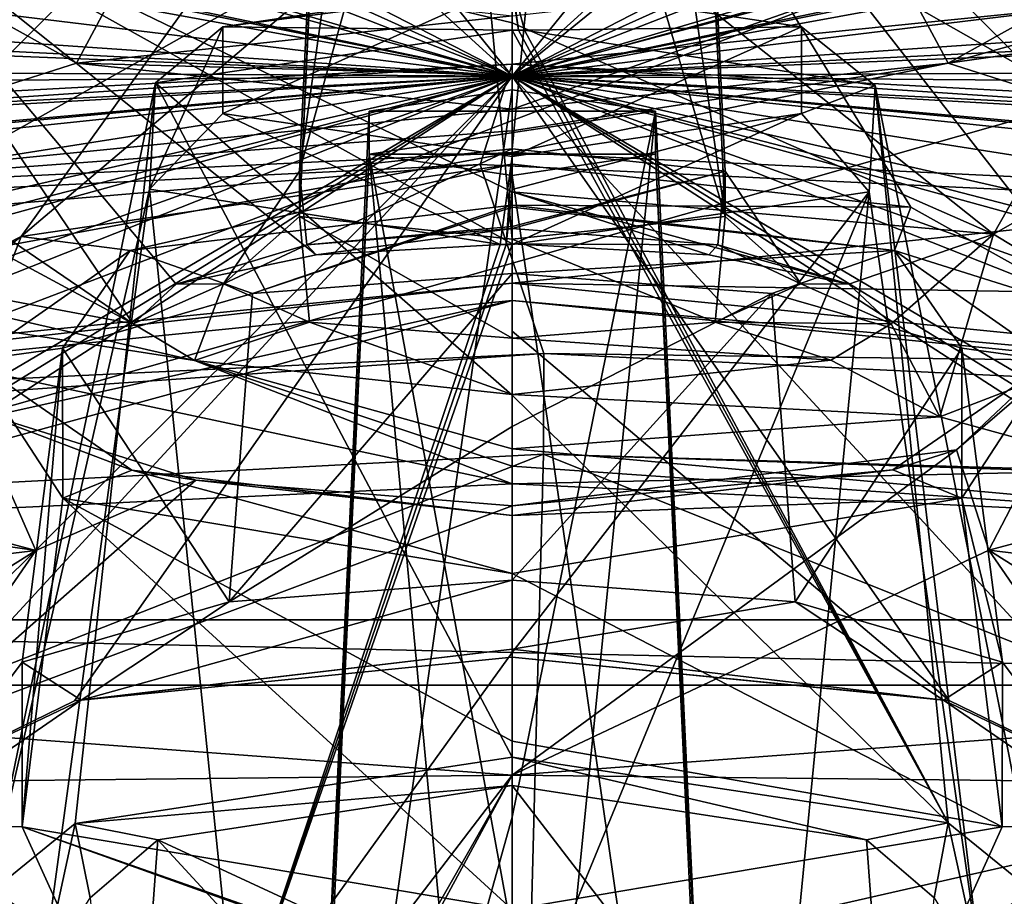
# Model space of a CAD drawing. Header units: metres. Extents: x -204 to 106, y -88 to 116.
# Tile 196 of 256: x -151.83 to -148.18, y -16.22 to -12.97. Entities that reach past the tile are written whole.
import ezdxf

# ---------------------------------------------------------------- set-up
doc = ezdxf.new("R2010")
doc.units = ezdxf.units.M
doc.layers.add('solid_20472013_1', color=7, linetype='CONTINUOUS')

msp = doc.modelspace()

# ---------------------------------------------------------------- linework, layer by layer
at = {"layer": 'solid_20472013_1'}
for points in [[(-150.788971, -13.536652, 229.382843), (-150, -7.935584, 228.248993), (-150, -10.697757, 229.041031)], [(-150.530502, -8.004479, 227.950562), (-150, -7.935584, 228.248993), (-150.788971, -13.536652, 229.382843)], [(-150.530502, -8.004479, 227.950562), (-150.788971, -13.536652, 229.382843), (-150.788864, -13.704071, 228.486511)], [(-150.530502, -8.142298, 227.353607), (-150.530502, -8.004479, 227.950562), (-150.788864, -13.704071, 228.486511)], [(-150, -13.45325, 229.831161), (-150, -10.697757, 229.041031), (-149.469498, -8.004479, 227.950562)], [(-149.211105, -13.536628, 229.38298), (-150, -13.45325, 229.831161), (-149.469498, -8.004479, 227.950562)], [(-149.211136, -13.704071, 228.486511), (-149.469498, -8.004479, 227.950562), (-149.469498, -8.142298, 227.353607)], [(-149.211136, -13.704071, 228.486511), (-149.211105, -13.536628, 229.38298), (-149.469498, -8.004479, 227.950562)], [(-150.530502, -8.142298, 227.353607), (-150.788864, -13.704071, 228.486511), (-150, -13.788063, 228.038544)], [(-150.530502, -8.142298, 227.353607), (-150, -13.788063, 228.038544), (-150, -11.00301, 227.547455)], [(-149.211136, -13.704071, 228.486511), (-149.469498, -8.142298, 227.353607), (-150, -8.211194, 227.055191)], [(-150, -11.00301, 227.547455), (-149.211136, -13.704071, 228.486511), (-150, -8.211194, 227.055191)], [(-144.5, -15.199296, 240.512192), (-152.753754, -8.905333, 238.942932), (-155.5, -8.955393, 238.955414)], [(-144.5, -15.199296, 240.512192), (-150, -8.888655, 238.938782), (-152.753754, -8.905333, 238.942932)], [(-144.5, -15.199296, 240.512192), (-147.24675, -8.905327, 238.942932), (-150, -8.888655, 238.938782)], [(-155.5, -15.199296, 240.512192), (-144.5, -15.199296, 240.512192), (-155.5, -8.955393, 238.955414)], [(-156.285568, -10.352593, 230.795166), (-160.314377, -9.173795, 238.66774), (-150, -13.183879, 217.593857)], [(-158.543213, -10.668022, 229.529938), (-150, -13.183879, 217.593857), (-160.314377, -9.173795, 238.66774)], [(-143.714615, -10.352665, 230.794769), (-150, -13.183879, 217.593857), (-139.685623, -9.173795, 238.66774)], [(-141.456497, -10.667959, 229.530304), (-139.685623, -9.173795, 238.66774), (-150, -13.183879, 217.593857)], [(-174.952103, -11.055382, 267.553009), (-150, -19.59392, 275.577667), (-150, -9.606652, 273.363556)], [(-150, -9.606652, 273.363556), (-150, -19.59392, 275.577667), (-137.175049, -19.971962, 274.100586)], [(-150, -9.606652, 273.363556), (-137.175049, -19.971962, 274.100586), (-125.047997, -11.055369, 267.55307)], [(-172.158569, -14.32985, 266.779907), (-173.80806, -11.074432, 265.279968), (-150, -9.693076, 270.820282)], [(-150, -13.139803, 271.552917), (-172.158569, -14.32985, 266.779907), (-150, -9.693076, 270.820282)], [(-150, -13.139803, 271.552917), (-150, -9.693076, 270.820282), (-127.748985, -10.891806, 266.018005)], [(-155.033493, -10.594636, 229.388275), (-156.285568, -10.352593, 230.795166), (-150, -13.183879, 217.593857)], [(-143.714615, -10.352665, 230.794769), (-144.966156, -10.594605, 229.388474), (-150, -13.183879, 217.593857)], [(-152.55336, -10.862392, 227.858841), (-155.033493, -10.594636, 229.388275), (-150, -13.183879, 217.593857)], [(-144.966156, -10.594605, 229.388474), (-146.81839, -10.602345, 229.187668), (-150, -13.183879, 217.593857)], [(-146.81839, -10.602345, 229.187668), (-147.446487, -10.862193, 227.859818), (-150, -13.183879, 217.593857)], [(-158.543213, -10.668022, 229.529938), (-157.936584, -11.00004, 227.762375), (-150, -13.183879, 217.593857)], [(-142.0634, -11.000122, 227.761963), (-141.456497, -10.667959, 229.530304), (-150, -13.183879, 217.593857)], [(-150.788971, -13.536652, 229.382843), (-150, -10.697757, 229.041031), (-150, -13.45325, 229.831161)], [(-151.621109, -11.179888, 226.295135), (-152.55336, -10.862392, 227.858841), (-150, -13.183879, 217.593857)], [(-147.446487, -10.862193, 227.859818), (-148.377533, -11.179648, 226.29631), (-150, -13.183879, 217.593857)], [(-127.841652, -14.329825, 266.779999), (-150, -13.139803, 271.552917), (-127.748985, -10.891806, 266.018005)], [(-157.936584, -11.00004, 227.762375), (-158.692322, -11.372051, 226.10054), (-150, -13.183879, 217.593857)], [(-141.307678, -11.37205, 226.10054), (-142.0634, -11.000122, 227.761963), (-150, -13.183879, 217.593857)], [(-150, -11.00301, 227.547455), (-150, -13.788063, 228.038544), (-149.211136, -13.704071, 228.486511)], [(-174.952103, -11.055382, 267.553009), (-162.824936, -19.973537, 274.100922), (-150, -19.59392, 275.577667)], [(-151.621109, -11.179888, 226.295135), (-150, -13.183879, 217.593857), (-150, -12.291318, 221.286957)], [(-148.377533, -11.179648, 226.29631), (-150, -11.293715, 225.735825), (-150, -13.183879, 217.593857)], [(-159.907654, -14.823256, 204.908386), (-158.408798, -14.282453, 206.497849), (-150, -11.243287, 217.110016)], [(-155.349411, -14.709626, 204.784454), (-159.907654, -14.823256, 204.908386), (-150, -11.243287, 217.110016)], [(-158.408798, -14.282453, 206.497849), (-159.016525, -13.735393, 208.438797), (-150, -11.243287, 217.110016)], [(-158.230637, -13.240677, 210.075699), (-150, -11.243287, 217.110016), (-159.016525, -13.735393, 208.438797)], [(-158.230637, -13.240677, 210.075699), (-157.347046, -12.850034, 211.379868), (-150, -11.243287, 217.110016)], [(-153.300278, -14.533802, 205.236557), (-155.349411, -14.709626, 204.784454), (-150, -11.243287, 217.110016)], [(-153.300278, -14.533802, 205.236557), (-150, -11.243287, 217.110016), (-151.820663, -13.77895, 207.723618)], [(-150, -11.243287, 217.110016), (-150, -12.234822, 213.25592), (-151.820663, -13.77895, 207.723618)], [(-150, -11.243287, 217.110016), (-150, -13.510031, 208.631607), (-150, -12.234822, 213.25592)], [(-148.522263, -13.669659, 208.092468), (-150, -13.510031, 208.631607), (-150, -11.243287, 217.110016)], [(-147.785873, -14.08113, 206.704895), (-148.522263, -13.669659, 208.092468), (-150, -11.243287, 217.110016)], [(-146.699722, -14.533802, 205.236557), (-147.785873, -14.08113, 206.704895), (-150, -11.243287, 217.110016)], [(-144.650253, -14.709724, 204.784164), (-146.699722, -14.533802, 205.236557), (-150, -11.243287, 217.110016)], [(-141.591309, -14.282326, 206.498276), (-144.650253, -14.709724, 204.784164), (-150, -11.243287, 217.110016)], [(-140.983475, -13.735393, 208.438797), (-141.591309, -14.282326, 206.498276), (-150, -11.243287, 217.110016)], [(-141.769775, -13.240634, 210.075806), (-140.983475, -13.735393, 208.438797), (-150, -11.243287, 217.110016)], [(-142.65303, -12.84999, 211.38002), (-141.769775, -13.240634, 210.075806), (-150, -11.243287, 217.110016)], [(-150, -11.293715, 225.735825), (-150, -12.291318, 221.286957), (-150, -13.183879, 217.593857)], [(-158.692322, -11.372051, 226.10054), (-157.835693, -11.600104, 224.900116), (-150, -13.183879, 217.593857)], [(-142.164856, -11.600183, 224.899673), (-141.307678, -11.37205, 226.10054), (-150, -13.183879, 217.593857)], [(-157.835693, -11.600104, 224.900116), (-156.921341, -11.919803, 223.327698), (-150, -13.183879, 217.593857)], [(-143.079025, -11.920168, 223.326019), (-142.164856, -11.600183, 224.899673), (-150, -13.183879, 217.593857)], [(-156.921341, -11.919803, 223.327698), (-157.237701, -12.304635, 221.681244), (-150, -13.183879, 217.593857)], [(-142.762268, -12.304632, 221.681259), (-143.079025, -11.920168, 223.326019), (-150, -13.183879, 217.593857)], [(-150, -12.234822, 213.25592), (-150, -13.510031, 208.631607), (-151.820663, -13.77895, 207.723618)], [(-157.237701, -12.304635, 221.681244), (-158.542038, -12.599416, 220.601715), (-150, -13.183879, 217.593857)], [(-141.456436, -12.599622, 220.601074), (-142.762268, -12.304632, 221.681259), (-150, -13.183879, 217.593857)], [(-155.5, -15.441217, 239.541901), (-152.581406, -12.364656, 238.774826), (-150, -12.349916, 238.771149)], [(-155.5, -15.441217, 239.541901), (-150, -12.349916, 238.771149), (-147.418228, -12.364661, 238.774826)], [(-155.5, -15.441217, 239.541901), (-147.418228, -12.364661, 238.774826), (-144.843536, -12.408904, 238.785858)], [(-150, -12.986694, 234.848083), (-150, -12.349916, 238.771149), (-152.581406, -12.364656, 238.774826)], [(-150, -13.613262, 231.405579), (-150, -12.986694, 234.848083), (-152.581406, -12.364656, 238.774826)], [(-150, -13.806047, 230.407822), (-150, -13.613262, 231.405579), (-152.581406, -12.364656, 238.774826)], [(-151.404831, -14.101673, 228.94458), (-152.581406, -12.364656, 238.774826), (-152.438583, -13.397393, 232.6241)], [(-150.727341, -13.846132, 230.209167), (-150, -13.806047, 230.407822), (-152.581406, -12.364656, 238.774826)], [(-151.246017, -13.955116, 229.669464), (-150.727341, -13.846132, 230.209167), (-152.581406, -12.364656, 238.774826)], [(-151.404831, -14.101673, 228.94458), (-151.246017, -13.955116, 229.669464), (-152.581406, -12.364656, 238.774826)], [(-148.21611, -13.770017, 230.627106), (-150, -12.349916, 238.771149), (-150, -12.986694, 234.848083)], [(-147.418228, -12.364661, 238.774826), (-150, -12.349916, 238.771149), (-148.21611, -13.770017, 230.627106)], [(-147.560883, -13.396947, 232.626556), (-147.418228, -12.364661, 238.774826), (-148.21611, -13.770017, 230.627106)], [(-155.5, -15.441217, 239.541901), (-144.843536, -12.408904, 238.785858), (-144.5, -15.441217, 239.541901)], [(-158.542038, -12.599416, 220.601715), (-160.388397, -12.670075, 220.608551), (-150, -13.183879, 217.593857)], [(-139.609695, -12.670003, 220.609207), (-141.456436, -12.599622, 220.601074), (-150, -13.183879, 217.593857)], [(-144.750427, -12.620012, 230.519699), (-146.869675, -13.617211, 225.490601), (-148.384552, -13.136127, 227.684891)], [(-146.727707, -12.67508, 230.053223), (-144.750427, -12.620012, 230.519699), (-148.384552, -13.136127, 227.684891)], [(-160.388397, -12.670075, 220.608551), (-161.873932, -12.705213, 220.753525), (-150, -13.183879, 217.593857)], [(-138.126053, -12.705213, 220.753525), (-139.609695, -12.670003, 220.609207), (-150, -13.183879, 217.593857)], [(-146.727707, -12.67508, 230.053223), (-148.384552, -13.136127, 227.684891), (-148.05217, -12.951335, 228.596802)], [(-161.873932, -12.705213, 220.753525), (-162.970139, -13.109272, 219.302643), (-150, -13.183879, 217.593857)], [(-137.029587, -13.109324, 219.30249), (-138.126053, -12.705213, 220.753525), (-150, -13.183879, 217.593857)], [(-151.435745, -12.799411, 227.894669), (-151.615616, -13.136058, 227.685226), (-151.947769, -12.951333, 228.596802)], [(-151.435745, -12.799411, 227.894669), (-150, -12.960542, 227.081421), (-151.615616, -13.136058, 227.685226)], [(-148.564163, -12.799381, 227.894821), (-148.384552, -13.136127, 227.684891), (-150, -13.306046, 226.847931)], [(-148.564163, -12.799381, 227.894821), (-150, -13.306046, 226.847931), (-150, -13.180487, 227.034531)], [(-148.564163, -12.799381, 227.894821), (-150, -13.180487, 227.034531), (-150, -12.960542, 227.081421)], [(-148.564163, -12.799381, 227.894821), (-148.05217, -12.951335, 228.596802), (-148.384552, -13.136127, 227.684891)], [(-150, -12.840654, 207.448486), (-150, -13.482119, 205.054504), (-151.072906, -13.32188, 205.652527)], [(-150, -12.840654, 207.448486), (-151.072906, -13.32188, 205.652527), (-151.072906, -13.000896, 206.850449)], [(-150, -12.860794, 207.657639), (-150, -12.840654, 207.448486), (-151.072906, -13.000896, 206.850449)], [(-150, -12.840654, 207.448486), (-149.97728, -13.013256, 207.802124), (-149.954575, -13.013387, 207.801636)], [(-150, -12.860794, 207.657639), (-149.97728, -13.013256, 207.802124), (-150, -12.840654, 207.448486)], [(-148.927094, -13.000892, 206.850464), (-150, -12.840654, 207.448486), (-149.954575, -13.013387, 207.801636)], [(-148.927094, -13.000892, 206.850464), (-150, -13.482119, 205.054504), (-150, -12.840654, 207.448486)], [(-150, -12.860794, 207.657639), (-151.072906, -13.000896, 206.850449), (-150, -13.013212, 207.802277)], [(-150, -12.860794, 207.657639), (-150, -13.013212, 207.802277), (-149.97728, -13.013256, 207.802124)], [(-151.947769, -12.951333, 228.596802), (-151.615616, -13.136058, 227.685226), (-153.130325, -13.617211, 225.490601)], [(-150, -12.960542, 227.081421), (-150, -13.180487, 227.034531), (-151.615616, -13.136058, 227.685226)], [(-148.21611, -13.770017, 230.627106), (-150, -12.986694, 234.848083), (-150, -13.613262, 231.405579)], [(-151.072906, -13.000896, 206.850449), (-151.345352, -13.602819, 205.601837), (-151.32283, -13.208639, 207.072937)], [(-151.072906, -13.000896, 206.850449), (-151.072906, -13.32188, 205.652527), (-151.345352, -13.602819, 205.601837)], [(-151.072906, -13.000896, 206.850449), (-151.32283, -13.208639, 207.072937), (-150, -13.013212, 207.802277)], [(-151.32283, -13.208639, 207.072937), (-150, -14.366227, 208.376602), (-150, -13.013212, 207.802277)], [(-148.927094, -13.321876, 205.652542), (-150, -13.482119, 205.054504), (-148.927094, -13.000892, 206.850464)], [(-150, -13.013212, 207.802277), (-150, -14.366227, 208.376602), (-148.384537, -15.952098, 208.124329)], [(-149.97728, -13.013256, 207.802124), (-150, -13.013212, 207.802277), (-148.384537, -15.952098, 208.124329)], [(-149.954575, -13.013387, 207.801636), (-149.97728, -13.013256, 207.802124), (-148.384537, -15.952098, 208.124329)], [(-148.927094, -13.000892, 206.850464), (-149.954575, -13.013387, 207.801636), (-148.654648, -13.21885, 207.034836)], [(-148.654648, -13.21885, 207.034836), (-149.954575, -13.013387, 207.801636), (-148.384537, -15.952098, 208.124329)], [(-148.927094, -13.321876, 205.652542), (-148.927094, -13.000892, 206.850464), (-148.654648, -13.21885, 207.034836)], [(-170.090576, -14.482793, 267.666473), (-172.158569, -14.32985, 266.779907), (-150, -13.139803, 271.552917)], [(-170.090576, -14.482793, 267.666473), (-150, -13.139803, 271.552917), (-150.118347, -13.511752, 271.561096)], [(-162.970139, -13.109272, 219.302643), (-164.829224, -13.30175, 218.966782), (-150, -13.183879, 217.593857)], [(-151.615616, -13.136058, 227.685226), (-150, -13.306046, 226.847931), (-153.130325, -13.617211, 225.490601)], [(-150, -13.180487, 227.034531), (-150, -13.306046, 226.847931), (-151.615616, -13.136058, 227.685226)], [(-150.118347, -13.511752, 271.561096), (-150, -13.139803, 271.552917), (-130.073425, -14.466358, 267.732391)], [(-135.171432, -13.301731, 218.966705), (-137.029587, -13.109324, 219.30249), (-150, -13.183879, 217.593857)], [(-148.384552, -13.136127, 227.684891), (-146.869675, -13.617211, 225.490601), (-150, -13.466577, 226.094757)], [(-150, -13.386668, 226.468155), (-148.384552, -13.136127, 227.684891), (-150, -13.466577, 226.094757)], [(-150, -13.386668, 226.468155), (-150, -13.306046, 226.847931), (-148.384552, -13.136127, 227.684891)], [(-130.073425, -14.466358, 267.732391), (-150, -13.139803, 271.552917), (-127.841652, -14.329825, 266.779999)], [(-164.828506, -13.932442, 216.437042), (-150, -13.183879, 217.593857), (-164.829224, -13.30175, 218.966782)], [(-164.828506, -13.932442, 216.437042), (-162.970398, -13.920207, 216.050217), (-150, -13.183879, 217.593857)], [(-162.970398, -13.920207, 216.050217), (-161.873947, -14.244617, 214.579315), (-150, -13.183879, 217.593857)], [(-161.873947, -14.244617, 214.579315), (-160.39035, -14.145799, 214.690125), (-150, -13.183879, 217.593857)], [(-160.39035, -14.145799, 214.690125), (-158.544189, -14.079818, 214.664413), (-150, -13.183879, 217.593857)], [(-156.285385, -16.881521, 204.608948), (-150, -13.183879, 217.593857), (-160.314377, -19.536776, 197.104095)], [(-158.543472, -16.566269, 205.873474), (-160.314377, -19.536776, 197.104095), (-150, -13.183879, 217.593857)], [(-158.692337, -15.577781, 209.232285), (-150, -13.183879, 217.593857), (-157.835068, -15.215407, 210.399765)], [(-158.692337, -15.577781, 209.232285), (-157.9366, -16.029369, 207.590759), (-150, -13.183879, 217.593857)], [(-158.544189, -14.079818, 214.664413), (-157.237701, -14.326468, 213.572128), (-150, -13.183879, 217.593857)], [(-157.9366, -16.029369, 207.590759), (-158.543472, -16.566269, 205.873474), (-150, -13.183879, 217.593857)], [(-156.92099, -14.759187, 211.939346), (-157.835068, -15.215407, 210.399765), (-150, -13.183879, 217.593857)], [(-157.237701, -14.326468, 213.572128), (-156.92099, -14.759187, 211.939346), (-150, -13.183879, 217.593857)], [(-156.285385, -16.881521, 204.608948), (-155.033829, -16.434923, 205.964233), (-150, -13.183879, 217.593857)], [(-155.033829, -16.434923, 205.964233), (-153.18161, -16.347483, 206.145172), (-150, -13.183879, 217.593857)], [(-153.18161, -16.347483, 206.145172), (-152.553741, -15.953897, 207.438339), (-150, -13.183879, 217.593857)], [(-152.553741, -15.953897, 207.438339), (-151.623001, -15.499922, 208.968719), (-150, -13.183879, 217.593857)], [(-151.32283, -13.208639, 207.072937), (-151.944321, -16.217379, 207.230682), (-151.621017, -15.954447, 208.116409)], [(-151.32283, -13.208639, 207.072937), (-151.345352, -13.602819, 205.601837), (-151.944321, -16.217379, 207.230682)], [(-151.623001, -15.499922, 208.968719), (-150, -15.337394, 209.517517), (-150, -13.183879, 217.593857)], [(-151.32283, -13.208639, 207.072937), (-151.621017, -15.954447, 208.116409), (-150, -15.70876, 208.946472)], [(-151.32283, -13.208639, 207.072937), (-150, -15.70876, 208.946472), (-150, -14.366227, 208.376602)], [(-150, -13.183879, 217.593857), (-143.714478, -16.881611, 204.608673), (-139.685623, -19.536776, 197.104095)], [(-141.456787, -16.56616, 205.873795), (-150, -13.183879, 217.593857), (-139.685623, -19.536776, 197.104095)], [(-150, -13.183879, 217.593857), (-144.966553, -16.434855, 205.964432), (-143.714478, -16.881611, 204.608673)], [(-150, -13.183879, 217.593857), (-147.447311, -15.952125, 207.444305), (-144.966553, -16.434855, 205.964432)], [(-150, -13.183879, 217.593857), (-148.380234, -15.499162, 208.971283), (-147.447311, -15.952125, 207.444305)], [(-150, -13.183879, 217.593857), (-150, -14.129601, 213.914001), (-148.380234, -15.499162, 208.971283)], [(-150, -13.183879, 217.593857), (-150, -15.337394, 209.517517), (-150, -14.129601, 213.914001)], [(-137.030014, -13.920247, 216.049957), (-135.171173, -13.932466, 216.437027), (-150, -13.183879, 217.593857)], [(-135.171432, -13.301731, 218.966705), (-150, -13.183879, 217.593857), (-135.171173, -13.932466, 216.437027)], [(-138.126053, -14.244616, 214.579315), (-137.030014, -13.920247, 216.049957), (-150, -13.183879, 217.593857)], [(-139.611115, -14.1456, 214.690643), (-138.126053, -14.244616, 214.579315), (-150, -13.183879, 217.593857)], [(-141.457748, -14.079921, 214.663757), (-139.611115, -14.1456, 214.690643), (-150, -13.183879, 217.593857)], [(-142.762299, -14.326468, 213.572113), (-141.457748, -14.079921, 214.663757), (-150, -13.183879, 217.593857)], [(-143.078674, -14.759634, 211.937744), (-142.762299, -14.326468, 213.572113), (-150, -13.183879, 217.593857)], [(-142.164337, -15.215561, 210.399292), (-143.078674, -14.759634, 211.937744), (-150, -13.183879, 217.593857)], [(-141.307678, -15.577777, 209.2323), (-142.164337, -15.215561, 210.399292), (-150, -13.183879, 217.593857)], [(-142.063416, -16.029491, 207.590332), (-141.307678, -15.577777, 209.2323), (-150, -13.183879, 217.593857)], [(-141.456787, -16.56616, 205.873795), (-142.063416, -16.029491, 207.590332), (-150, -13.183879, 217.593857)], [(-150.788849, -18.756975, 208.220428), (-150.530502, -13.314356, 206.609619), (-150, -13.235087, 206.905457)], [(-150, -15.931217, 207.781479), (-150.788849, -18.756975, 208.220428), (-150, -13.235087, 206.905457)], [(-149.469498, -13.314356, 206.609619), (-150, -13.235087, 206.905457), (-150.530502, -13.314356, 206.609619)], [(-149.469498, -13.314356, 206.609619), (-150, -15.931217, 207.781479), (-150, -13.235087, 206.905457)], [(-148.927094, -13.321876, 205.652542), (-148.654648, -13.21885, 207.034836), (-148.67717, -13.61303, 205.563736)], [(-148.67717, -13.61303, 205.563736), (-148.654648, -13.21885, 207.034836), (-148.260788, -16.515875, 206.227142)], [(-148.654648, -13.21885, 207.034836), (-148.384537, -15.952098, 208.124329), (-148.055222, -16.218998, 207.225235)], [(-148.654648, -13.21885, 207.034836), (-148.055222, -16.218998, 207.225235), (-148.260788, -16.515875, 206.227142)], [(-153.130325, -13.617211, 225.490601), (-150, -13.306046, 226.847931), (-150, -13.386668, 226.468155)], [(-151.072906, -13.32188, 205.652527), (-150.045425, -13.808283, 204.835037), (-151.345352, -13.602819, 205.601837)], [(-151.072906, -13.32188, 205.652527), (-150, -13.482119, 205.054504), (-150.045425, -13.808283, 204.835037)], [(-150.788849, -18.756975, 208.220428), (-150.530502, -13.472924, 206.017838), (-150.530502, -13.314356, 206.609619)], [(-149.469498, -13.314356, 206.609619), (-150.530502, -13.314356, 206.609619), (-150.530502, -13.472924, 206.017838)], [(-149.469498, -13.314356, 206.609619), (-150.530502, -13.472924, 206.017838), (-149.469498, -13.472924, 206.017838)], [(-149.469498, -13.314356, 206.609619), (-150, -18.620827, 208.65538), (-150, -15.931217, 207.781479)], [(-149.469498, -13.314356, 206.609619), (-149.211136, -18.756985, 208.220398), (-150, -18.620827, 208.65538)], [(-148.927094, -13.321876, 205.652542), (-148.67717, -13.61303, 205.563736), (-150, -13.808457, 204.834381)], [(-148.927094, -13.321876, 205.652542), (-150, -13.808457, 204.834381), (-150, -13.604138, 204.883438)], [(-148.927094, -13.321876, 205.652542), (-150, -13.604138, 204.883438), (-150, -13.482119, 205.054504)], [(-149.469498, -13.314356, 206.609619), (-149.469498, -13.472924, 206.017838), (-149.211136, -18.756985, 208.220398)], [(-153.130325, -13.617211, 225.490601), (-150, -13.386668, 226.468155), (-150, -13.466577, 226.094757)], [(-151.404831, -14.101673, 228.94458), (-152.438583, -13.397393, 232.6241), (-152.468964, -13.528793, 231.920502)], [(-147.560883, -13.396947, 232.626556), (-148.21611, -13.770017, 230.627106), (-147.611847, -14.138545, 228.801483)], [(-150, -13.466577, 226.094757), (-150, -13.952064, 226.215805), (-155.784119, -14.531672, 223.891129)], [(-153.130325, -13.617211, 225.490601), (-150, -13.466577, 226.094757), (-155.784119, -14.531672, 223.891129)], [(-150.788971, -13.536652, 229.382843), (-150, -13.45325, 229.831161), (-150.761749, -13.809276, 229.749619)], [(-150.761749, -13.809276, 229.749619), (-150, -13.45325, 229.831161), (-150, -13.741869, 230.050827)], [(-150, -13.741869, 230.050827), (-150, -13.45325, 229.831161), (-149.211105, -13.536628, 229.38298)], [(-146.869675, -13.617211, 225.490601), (-150, -13.952064, 226.215805), (-150, -13.466577, 226.094757)], [(-150.788879, -19.030001, 207.350266), (-150, -19.166784, 206.915421), (-150.530502, -13.472924, 206.017838)], [(-150.788849, -18.756975, 208.220428), (-150.788879, -19.030001, 207.350266), (-150.530502, -13.472924, 206.017838)], [(-150, -16.362896, 206.319427), (-150, -13.552193, 205.722), (-150.530502, -13.472924, 206.017838)], [(-149.469498, -13.472924, 206.017838), (-150.530502, -13.472924, 206.017838), (-150, -13.552193, 205.722)], [(-150, -19.166784, 206.915421), (-150, -16.362896, 206.319427), (-150.530502, -13.472924, 206.017838)], [(-150, -13.482119, 205.054504), (-150.02272, -13.808414, 204.834549), (-150.045425, -13.808283, 204.835037)], [(-150, -13.482119, 205.054504), (-150, -13.604138, 204.883438), (-150.02272, -13.808414, 204.834549)], [(-149.469498, -13.472924, 206.017838), (-150, -13.552193, 205.722), (-149.211029, -19.029957, 207.350403)], [(-149.469498, -13.472924, 206.017838), (-149.211029, -19.029957, 207.350403), (-149.211136, -18.756985, 208.220398)], [(-170.090576, -14.482793, 267.666473), (-150.118347, -13.511752, 271.561096), (-169.819778, -15.161239, 267.636383)], [(-150.118347, -13.511752, 271.561096), (-149.883423, -14.211708, 271.444733), (-169.819778, -15.161239, 267.636383)], [(-151.404831, -14.101673, 228.94458), (-152.468964, -13.528793, 231.920502), (-153.449722, -13.717288, 230.99556)], [(-151.416489, -13.830769, 207.882935), (-151.820663, -13.77895, 207.723618), (-150, -13.510031, 208.631607)], [(-151.416489, -13.830769, 207.882935), (-150, -13.510031, 208.631607), (-150, -13.662418, 208.446701)], [(-150.788971, -13.536652, 229.382843), (-150.761749, -13.809276, 229.749619), (-151.069992, -13.953806, 229.00145)], [(-150.788864, -13.704071, 228.486511), (-150.788971, -13.536652, 229.382843), (-151.069992, -13.953806, 229.00145)], [(-150.118347, -13.511752, 271.561096), (-130.073425, -14.466358, 267.732391), (-149.883423, -14.211708, 271.444733)], [(-150, -13.662418, 208.446701), (-150, -13.510031, 208.631607), (-148.522263, -13.669659, 208.092468)], [(-150, -13.748572, 230.062103), (-150, -13.741869, 230.050827), (-149.211105, -13.536628, 229.38298)], [(-149.238251, -13.809275, 229.749619), (-150, -13.748572, 230.062103), (-149.211105, -13.536628, 229.38298)], [(-148.930008, -13.953806, 229.00145), (-149.238251, -13.809275, 229.749619), (-149.211105, -13.536628, 229.38298)], [(-148.930008, -13.953806, 229.00145), (-149.211105, -13.536628, 229.38298), (-149.211136, -13.704071, 228.486511)], [(-149.211029, -19.029957, 207.350403), (-150, -13.552193, 205.722), (-150, -16.362896, 206.319427)], [(-151.345352, -13.602819, 205.601837), (-151.741272, -16.514713, 206.231049), (-151.944321, -16.217379, 207.230682)], [(-151.345352, -13.602819, 205.601837), (-151.021988, -16.738014, 205.4814), (-151.741272, -16.514713, 206.231049)], [(-151.345352, -13.602819, 205.601837), (-150.045425, -13.808283, 204.835037), (-151.021988, -16.738014, 205.4814)], [(-150, -13.604138, 204.883438), (-150, -13.808457, 204.834381), (-150.02272, -13.808414, 204.834549)], [(-148.67717, -13.61303, 205.563736), (-148.97995, -16.738356, 205.480255), (-150, -16.820837, 205.204269)], [(-150, -15.32043, 205.020035), (-148.67717, -13.61303, 205.563736), (-150, -16.820837, 205.204269)], [(-150, -15.32043, 205.020035), (-150, -13.808457, 204.834381), (-148.67717, -13.61303, 205.563736)], [(-148.752594, -13.955641, 229.66687), (-148.21611, -13.770017, 230.627106), (-150, -13.613262, 231.405579)], [(-149.271393, -13.846285, 230.20842), (-150, -13.613262, 231.405579), (-150, -13.806047, 230.407822)], [(-149.271393, -13.846285, 230.20842), (-148.752594, -13.955641, 229.66687), (-150, -13.613262, 231.405579)], [(-148.67717, -13.61303, 205.563736), (-148.260788, -16.515875, 206.227142), (-148.97995, -16.738356, 205.480255)], [(-146.869675, -13.617211, 225.490601), (-144.215881, -14.046185, 223.770081), (-150, -13.952064, 226.215805)], [(-154.76796, -13.67841, 231.319641), (-153.015503, -14.840038, 225.509842), (-150, -14.694932, 226.091843)], [(-151.178009, -14.237625, 228.273102), (-154.76796, -13.67841, 231.319641), (-150, -14.694932, 226.091843)], [(-151.178009, -14.237625, 228.273102), (-153.449722, -13.717288, 230.99556), (-154.76796, -13.67841, 231.319641)], [(-150.96254, -13.989892, 208.19075), (-151.416489, -13.830769, 207.882935), (-150, -13.662418, 208.446701)], [(-150.96254, -13.989892, 208.19075), (-150, -13.662418, 208.446701), (-150, -13.669293, 208.443314)], [(-150.96254, -13.989892, 208.19075), (-150, -13.669293, 208.443314), (-150, -13.915856, 208.437988)], [(-148.583527, -13.830762, 207.88295), (-150, -13.662418, 208.446701), (-148.522263, -13.669659, 208.092468)], [(-150, -13.669293, 208.443314), (-150, -13.662418, 208.446701), (-148.583527, -13.830762, 207.88295)], [(-150, -13.915856, 208.437988), (-150, -13.669293, 208.443314), (-148.583527, -13.830762, 207.88295)], [(-148.583527, -13.830762, 207.88295), (-148.522263, -13.669659, 208.092468), (-147.785873, -14.08113, 206.704895)], [(-151.178009, -14.237625, 228.273102), (-151.404831, -14.101673, 228.94458), (-153.449722, -13.717288, 230.99556)], [(-150.788864, -13.704071, 228.486511), (-151.069992, -13.953806, 229.00145), (-150.751709, -14.096575, 228.263184)], [(-150.788864, -13.704071, 228.486511), (-150, -14.155231, 227.960114), (-150, -13.788063, 228.038544)], [(-150.788864, -13.704071, 228.486511), (-150.751709, -14.096575, 228.263184), (-150, -14.155231, 227.960114)], [(-149.248291, -14.096575, 228.263184), (-149.211136, -13.704071, 228.486511), (-150, -13.788063, 228.038544)], [(-149.248291, -14.096575, 228.263184), (-148.930008, -13.953806, 229.00145), (-149.211136, -13.704071, 228.486511)], [(-150.761749, -13.809276, 229.749619), (-150, -13.741869, 230.050827), (-150, -13.748572, 230.062103)], [(-150.761749, -13.809276, 229.749619), (-150, -13.748572, 230.062103), (-150.727341, -13.846132, 230.209167)], [(-150, -13.748572, 230.062103), (-150, -13.806047, 230.407822), (-150.727341, -13.846132, 230.209167)], [(-149.238251, -13.809275, 229.749619), (-150, -13.806047, 230.407822), (-150, -13.748572, 230.062103)], [(-153.300278, -14.533802, 205.236557), (-151.820663, -13.77895, 207.723618), (-152.214264, -14.081047, 206.70517)], [(-151.999268, -14.237731, 206.525467), (-152.214264, -14.081047, 206.70517), (-151.820663, -13.77895, 207.723618)], [(-151.416489, -13.830769, 207.882935), (-151.999268, -14.237731, 206.525467), (-151.820663, -13.77895, 207.723618)], [(-150, -14.155231, 227.960114), (-149.248291, -14.096575, 228.263184), (-150, -13.788063, 228.038544)], [(-148.752594, -13.955641, 229.66687), (-148.595398, -14.102401, 228.940994), (-148.21611, -13.770017, 230.627106)], [(-148.595398, -14.102401, 228.940994), (-148.415039, -14.446483, 227.281143), (-148.21611, -13.770017, 230.627106)], [(-148.415039, -14.446483, 227.281143), (-147.611847, -14.138545, 228.801483), (-148.21611, -13.770017, 230.627106)], [(-151.66716, -14.192996, 207.515549), (-151.999268, -14.237731, 206.525467), (-151.416489, -13.830769, 207.882935)], [(-150.96254, -13.989892, 208.19075), (-151.66716, -14.192996, 207.515549), (-151.416489, -13.830769, 207.882935)], [(-150.761749, -13.809276, 229.749619), (-150.727341, -13.846132, 230.209167), (-151.246017, -13.955116, 229.669464)], [(-150.761749, -13.809276, 229.749619), (-151.246017, -13.955116, 229.669464), (-151.069992, -13.953806, 229.00145)], [(-150.045425, -13.808283, 204.835037), (-150.02272, -13.808414, 204.834549), (-151.021988, -16.738014, 205.4814)], [(-150.02272, -13.808414, 204.834549), (-150, -13.808457, 204.834381), (-151.021988, -16.738014, 205.4814)], [(-150, -15.32043, 205.020035), (-151.021988, -16.738014, 205.4814), (-150, -13.808457, 204.834381)], [(-149.238251, -13.809275, 229.749619), (-149.271393, -13.846285, 230.20842), (-150, -13.806047, 230.407822)], [(-149.037582, -13.989861, 208.190811), (-150, -13.915856, 208.437988), (-148.583527, -13.830762, 207.88295)], [(-149.238251, -13.809275, 229.749619), (-148.752594, -13.955641, 229.66687), (-149.271393, -13.846285, 230.20842)], [(-148.930008, -13.953806, 229.00145), (-148.752594, -13.955641, 229.66687), (-149.238251, -13.809275, 229.749619)], [(-148.332901, -14.19296, 207.51564), (-149.037582, -13.989861, 208.190811), (-148.583527, -13.830762, 207.88295)], [(-148.000732, -14.237711, 206.525528), (-148.583527, -13.830762, 207.88295), (-147.785873, -14.08113, 206.704895)], [(-148.332901, -14.19296, 207.51564), (-148.583527, -13.830762, 207.88295), (-148.000732, -14.237711, 206.525528)], [(-151.049042, -15.133354, 208.651016), (-150.96254, -13.989892, 208.19075), (-150, -13.915856, 208.437988)], [(-150, -14.483081, 208.678772), (-151.049042, -15.133354, 208.651016), (-150, -13.915856, 208.437988)], [(-150, -14.483081, 208.678772), (-150, -13.915856, 208.437988), (-149.037582, -13.989861, 208.190811)], [(-155.784119, -14.531672, 223.891129), (-150, -13.952064, 226.215805), (-155.57196, -14.573625, 223.682983)], [(-150, -13.952064, 226.215805), (-150, -14.01528, 225.922379), (-155.57196, -14.573625, 223.682983)], [(-151.069992, -13.953806, 229.00145), (-151.246017, -13.955116, 229.669464), (-151.404831, -14.101673, 228.94458)], [(-151.069992, -13.953806, 229.00145), (-151.404831, -14.101673, 228.94458), (-151.178009, -14.237625, 228.273102)], [(-151.069992, -13.953806, 229.00145), (-151.178009, -14.237625, 228.273102), (-150.751709, -14.096575, 228.263184)], [(-144.215881, -14.531672, 223.891129), (-150, -14.01528, 225.922379), (-150, -13.952064, 226.215805)], [(-144.215881, -14.046185, 223.770081), (-144.215881, -14.531672, 223.891129), (-150, -13.952064, 226.215805)], [(-149.248291, -14.096575, 228.263184), (-148.595398, -14.102401, 228.940994), (-148.930008, -13.953806, 229.00145)], [(-148.930008, -13.953806, 229.00145), (-148.595398, -14.102401, 228.940994), (-148.752594, -13.955641, 229.66687)], [(-150, -14.01528, 225.922379), (-153.015503, -14.840038, 225.509842), (-155.57196, -15.253277, 223.852432)], [(-155.57196, -14.573625, 223.682983), (-150, -14.01528, 225.922379), (-155.57196, -15.253277, 223.852432)], [(-150, -14.01528, 225.922379), (-150, -14.694932, 226.091843), (-153.015503, -14.840038, 225.509842)], [(-151.049042, -15.133354, 208.651016), (-151.66716, -14.192996, 207.515549), (-150.96254, -13.989892, 208.19075)], [(-150, -14.483081, 208.678772), (-149.037582, -13.989861, 208.190811), (-150, -15.052084, 208.920288)], [(-148.951065, -15.133327, 208.651062), (-150, -15.052084, 208.920288), (-149.037582, -13.989861, 208.190811)], [(-150, -14.01528, 225.922379), (-144.42804, -14.573625, 223.682983), (-150, -14.694932, 226.091843)], [(-144.215881, -14.531672, 223.891129), (-144.42804, -14.573625, 223.682983), (-150, -14.01528, 225.922379)], [(-148.951065, -15.133327, 208.651062), (-149.037582, -13.989861, 208.190811), (-148.332901, -14.19296, 207.51564)], [(-148.233673, -14.941864, 203.852982), (-148.353027, -14.569083, 205.063049), (-147.785873, -14.08113, 206.704895)], [(-148.000732, -14.237711, 206.525528), (-147.785873, -14.08113, 206.704895), (-148.353027, -14.569083, 205.063049)], [(-146.699722, -14.533802, 205.236557), (-148.233673, -14.941864, 203.852982), (-147.785873, -14.08113, 206.704895)], [(-150.751709, -14.096575, 228.263184), (-151.178009, -14.237625, 228.273102), (-150, -14.364295, 227.648285)], [(-150.751709, -14.096575, 228.263184), (-150, -14.364295, 227.648285), (-150, -14.155231, 227.960114)], [(-150, -14.155231, 227.960114), (-148.819366, -14.236823, 228.277054), (-149.248291, -14.096575, 228.263184)], [(-149.248291, -14.096575, 228.263184), (-148.819366, -14.236823, 228.277054), (-148.595398, -14.102401, 228.940994)], [(-148.595398, -14.102401, 228.940994), (-148.819366, -14.236823, 228.277054), (-148.415039, -14.446483, 227.281143)], [(-150, -14.129601, 213.914001), (-150, -15.337394, 209.517517), (-148.380234, -15.499162, 208.971283)], [(-150, -14.155231, 227.960114), (-150, -14.364295, 227.648285), (-148.819366, -14.236823, 228.277054)], [(-146.984497, -14.840038, 225.509842), (-147.611847, -14.138545, 228.801483), (-148.415039, -14.446483, 227.281143)], [(-151.66716, -14.192996, 207.515549), (-151.666595, -14.749051, 205.670853), (-151.999268, -14.237731, 206.525467)], [(-151.817169, -15.967229, 205.907059), (-151.666595, -14.749051, 205.670853), (-151.66716, -14.192996, 207.515549)], [(-151.817047, -15.356419, 207.915649), (-151.817169, -15.967229, 205.907059), (-151.66716, -14.192996, 207.515549)], [(-151.049042, -15.133354, 208.651016), (-151.817047, -15.356419, 207.915649), (-151.66716, -14.192996, 207.515549)], [(-148.951065, -15.133327, 208.651062), (-148.332901, -14.19296, 207.51564), (-148.18306, -15.35635, 207.915833)], [(-148.332794, -14.748749, 205.67189), (-148.332901, -14.19296, 207.51564), (-148.000732, -14.237711, 206.525528)], [(-148.18306, -15.35635, 207.915833), (-148.332901, -14.19296, 207.51564), (-148.332794, -14.748749, 205.67189)], [(-171.726105, -15.737705, 266.830811), (-169.819778, -15.161239, 267.636383), (-149.883423, -14.211708, 271.444733)], [(-149.883606, -14.585175, 271.453369), (-171.726105, -15.737705, 266.830811), (-149.883423, -14.211708, 271.444733)], [(-149.883606, -14.585175, 271.453369), (-149.883423, -14.211708, 271.444733), (-130.018646, -15.177429, 267.571442)], [(-130.073425, -14.466358, 267.732391), (-130.018646, -15.177429, 267.571442), (-149.883423, -14.211708, 271.444733)], [(-151.999268, -14.237731, 206.525467), (-151.410904, -14.644101, 205.173508), (-151.994415, -14.423706, 205.551819)], [(-151.666595, -14.749051, 205.670853), (-151.410904, -14.644101, 205.173508), (-151.999268, -14.237731, 206.525467)], [(-151.178009, -14.237625, 228.273102), (-150, -14.630404, 226.391525), (-150, -14.565393, 226.695404)], [(-150, -14.364295, 227.648285), (-151.178009, -14.237625, 228.273102), (-150, -14.565393, 226.695404)], [(-151.178009, -14.237625, 228.273102), (-150, -14.694932, 226.091843), (-150, -14.630404, 226.391525)], [(-148.819366, -14.236823, 228.277054), (-150, -14.364295, 227.648285), (-148.415039, -14.446483, 227.281143)], [(-148.589005, -14.644078, 205.173599), (-148.000732, -14.237711, 206.525528), (-148.353027, -14.569083, 205.063049)], [(-148.332794, -14.748749, 205.67189), (-148.000732, -14.237711, 206.525528), (-148.589005, -14.644078, 205.173599)], [(-150, -14.364295, 227.648285), (-150, -14.565393, 226.695404), (-148.415039, -14.446483, 227.281143)], [(-150, -14.366227, 208.376602), (-150, -15.70876, 208.946472), (-148.384537, -15.952098, 208.124329)], [(-151.766159, -14.942019, 203.852478), (-153.300278, -14.533802, 205.236557), (-151.994415, -14.423706, 205.551819)], [(-151.766159, -14.942019, 203.852478), (-151.994415, -14.423706, 205.551819), (-151.173096, -14.68168, 204.684723)], [(-151.410904, -14.644101, 205.173508), (-151.173096, -14.68168, 204.684723), (-151.994415, -14.423706, 205.551819)], [(-146.984497, -14.840038, 225.509842), (-148.415039, -14.446483, 227.281143), (-150, -14.565393, 226.695404)], [(-150, -14.483081, 208.678772), (-150, -15.052084, 208.920288), (-151.049042, -15.133354, 208.651016)], [(-151.766159, -14.942019, 203.852478), (-153.448975, -14.697844, 204.705505), (-153.300278, -14.533802, 205.236557)], [(-146.699722, -14.533802, 205.236557), (-147.692078, -15.007205, 203.658264), (-148.233673, -14.941864, 203.852982)], [(-162.073792, -19.377832, 271.020966), (-171.726105, -15.737705, 266.830811), (-149.883606, -14.585175, 271.453369)], [(-162.073792, -19.377832, 271.020966), (-149.883606, -14.585175, 271.453369), (-150, -19.003702, 272.400024)], [(-146.984497, -14.840038, 225.509842), (-150, -14.565393, 226.695404), (-150, -14.630404, 226.391525)], [(-148.353027, -14.569083, 205.063049), (-150, -15.775283, 201.20816), (-150, -14.777287, 204.363632)], [(-148.233673, -14.941864, 203.852982), (-150, -15.775283, 201.20816), (-148.353027, -14.569083, 205.063049)], [(-148.589005, -14.644078, 205.173599), (-148.353027, -14.569083, 205.063049), (-150, -14.777287, 204.363632)], [(-144.42804, -14.573625, 223.682983), (-146.984497, -14.840038, 225.509842), (-150, -14.694932, 226.091843)], [(-137.926178, -19.377832, 271.020966), (-150, -19.003702, 272.400024), (-149.883606, -14.585175, 271.453369)], [(-136.287064, -15.031153, 269.664642), (-149.883606, -14.585175, 271.453369), (-130.018646, -15.177429, 267.571442)], [(-137.926178, -19.377832, 271.020966), (-149.883606, -14.585175, 271.453369), (-136.287064, -15.031153, 269.664642)], [(-146.984497, -14.840038, 225.509842), (-150, -14.630404, 226.391525), (-150, -14.694932, 226.091843)], [(-151.666595, -14.749051, 205.670853), (-150, -15.027568, 204.749802), (-151.410904, -14.644101, 205.173508)], [(-151.410904, -14.644101, 205.173508), (-150, -14.812222, 204.615173), (-151.173096, -14.68168, 204.684723)], [(-151.410904, -14.644101, 205.173508), (-150, -15.027568, 204.749802), (-150, -14.812222, 204.615173)], [(-150, -14.812222, 204.615173), (-148.589005, -14.644078, 205.173599), (-150, -14.777287, 204.363632)], [(-148.332794, -14.748749, 205.67189), (-148.589005, -14.644078, 205.173599), (-150, -14.812222, 204.615173)], [(-151.766159, -14.942019, 203.852478), (-152.307907, -15.00723, 203.658188), (-153.448975, -14.697844, 204.705505)], [(-152.227631, -15.609892, 201.753357), (-151.173096, -14.68168, 204.684723), (-150, -14.777287, 204.363632)], [(-152.227631, -15.609892, 201.753357), (-151.766159, -14.942019, 203.852478), (-151.173096, -14.68168, 204.684723)], [(-150, -14.812222, 204.615173), (-150, -14.777287, 204.363632), (-151.173096, -14.68168, 204.684723)], [(-152.227631, -15.609892, 201.753357), (-150, -14.777287, 204.363632), (-150, -15.775283, 201.20816)], [(-151.817169, -15.967229, 205.907059), (-150, -16.273773, 204.902802), (-151.666595, -14.749051, 205.670853)], [(-150, -15.649693, 204.826187), (-150, -15.027568, 204.749802), (-151.666595, -14.749051, 205.670853)], [(-150, -15.649693, 204.826187), (-151.666595, -14.749051, 205.670853), (-150, -16.273773, 204.902802)], [(-150, -15.027568, 204.749802), (-148.332794, -14.748749, 205.67189), (-150, -14.812222, 204.615173)], [(-148.18335, -15.967483, 205.906204), (-148.332794, -14.748749, 205.67189), (-150, -15.027568, 204.749802)], [(-148.18306, -15.35635, 207.915833), (-148.332794, -14.748749, 205.67189), (-148.18335, -15.967483, 205.906204)], [(-151.766159, -14.942019, 203.852478), (-152.267944, -15.257381, 202.859695), (-152.307907, -15.00723, 203.658188)], [(-152.227631, -15.609892, 201.753357), (-152.267944, -15.257381, 202.859695), (-151.766159, -14.942019, 203.852478)], [(-148.233673, -14.941864, 203.852982), (-147.772446, -15.609899, 201.753326), (-150, -15.775283, 201.20816)], [(-148.233673, -14.941864, 203.852982), (-147.692078, -15.007205, 203.658264), (-147.73204, -15.257388, 202.859665)], [(-148.233673, -14.941864, 203.852982), (-147.73204, -15.257388, 202.859665), (-147.772446, -15.609899, 201.753326)], [(-148.18335, -15.967483, 205.906204), (-150, -15.027568, 204.749802), (-150, -15.649693, 204.826187)], [(-151.598679, -15.497456, 208.533432), (-151.049042, -15.133354, 208.651016), (-150, -15.052084, 208.920288)], [(-151.598679, -15.497456, 208.533432), (-150, -15.052084, 208.920288), (-150, -15.307723, 209.164978)], [(-148.951065, -15.133327, 208.651062), (-150, -15.307723, 209.164978), (-150, -15.052084, 208.920288)], [(-151.598679, -15.497456, 208.533432), (-151.817047, -15.356419, 207.915649), (-151.049042, -15.133354, 208.651016)], [(-148.951065, -15.133327, 208.651062), (-148.401093, -15.49752, 208.533218), (-150, -15.307723, 209.164978)], [(-148.951065, -15.133327, 208.651062), (-148.18306, -15.35635, 207.915833), (-148.401093, -15.49752, 208.533218)], [(-144.5, -15.441217, 239.541901), (-144.5, -15.199296, 240.512192), (-155.5, -15.199296, 240.512192)], [(-155.5, -15.441217, 239.541901), (-144.5, -15.441217, 239.541901), (-155.5, -15.199296, 240.512192)], [(-150, -15.307723, 209.164978), (-150, -15.337394, 209.517517), (-151.623001, -15.499922, 208.968719)], [(-151.598679, -15.497456, 208.533432), (-150, -15.307723, 209.164978), (-151.623001, -15.499922, 208.968719)], [(-150, -15.32043, 205.020035), (-150, -16.820837, 205.204269), (-151.021988, -16.738014, 205.4814)], [(-148.401093, -15.49752, 208.533218), (-150, -15.337394, 209.517517), (-150, -15.307723, 209.164978)], [(-152.268402, -15.958454, 207.001877), (-151.817169, -15.967229, 205.907059), (-151.817047, -15.356419, 207.915649)], [(-152.268402, -15.958454, 207.001877), (-151.817047, -15.356419, 207.915649), (-151.598679, -15.497456, 208.533432)], [(-148.401093, -15.49752, 208.533218), (-148.380234, -15.499162, 208.971283), (-150, -15.337394, 209.517517)], [(-148.18306, -15.35635, 207.915833), (-147.731598, -15.958581, 207.001465), (-148.401093, -15.49752, 208.533218)], [(-148.18306, -15.35635, 207.915833), (-148.18335, -15.967483, 205.906204), (-147.731598, -15.958581, 207.001465)], [(-151.598679, -15.497456, 208.533432), (-151.623001, -15.499922, 208.968719), (-152.553741, -15.953897, 207.438339)], [(-152.268402, -15.958454, 207.001877), (-151.598679, -15.497456, 208.533432), (-152.553741, -15.953897, 207.438339)], [(-148.401093, -15.49752, 208.533218), (-147.447311, -15.952125, 207.444305), (-148.380234, -15.499162, 208.971283)], [(-148.401093, -15.49752, 208.533218), (-147.731598, -15.958581, 207.001465), (-147.447311, -15.952125, 207.444305)], [(-152.227631, -15.609892, 201.753357), (-150, -15.775283, 201.20816), (-153.16803, -15.809567, 201.171448)], [(-147.772446, -15.609899, 201.753326), (-146.832169, -15.809537, 201.171524), (-150, -15.775283, 201.20816)], [(-148.18335, -15.967483, 205.906204), (-150, -15.649693, 204.826187), (-150, -16.273773, 204.902802)], [(-150, -15.70876, 208.946472), (-151.621017, -15.954447, 208.116409), (-150, -15.813645, 208.583267)], [(-150, -15.70876, 208.946472), (-150, -15.813645, 208.583267), (-148.686539, -16.015621, 207.900696)], [(-148.384537, -15.952098, 208.124329), (-150, -15.70876, 208.946472), (-148.686539, -16.015621, 207.900696)], [(-154.872345, -22.146917, 184.686325), (-153.16803, -15.809567, 201.171448), (-150, -15.775283, 201.20816)], [(-152.214722, -19.65732, 190.439072), (-154.872345, -22.146917, 184.686325), (-150, -15.775283, 201.20816)], [(-151.884171, -19.255415, 191.450363), (-152.214722, -19.65732, 190.439072), (-150, -15.775283, 201.20816)], [(-151.884171, -19.255415, 191.450363), (-150, -15.775283, 201.20816), (-150, -16.530724, 198.930359)], [(-146.832169, -15.809537, 201.171524), (-150, -16.530724, 198.930359), (-150, -15.775283, 201.20816)], [(-151.621017, -15.954447, 208.116409), (-151.313461, -16.015621, 207.900696), (-150, -15.813645, 208.583267)], [(-151.313461, -16.015621, 207.900696), (-150, -16.624357, 208.846695), (-150, -15.813645, 208.583267)], [(-146.832169, -15.809537, 201.171524), (-150, -18.868164, 192.43013), (-150, -16.530724, 198.930359)], [(-146.832169, -15.809537, 201.171524), (-148.118393, -19.253942, 191.454086), (-150, -18.868164, 192.43013)], [(-150, -15.813645, 208.583267), (-150, -16.624357, 208.846695), (-148.564255, -17.680353, 208.318283)], [(-148.686539, -16.015621, 207.900696), (-150, -15.813645, 208.583267), (-148.564255, -17.680353, 208.318283)], [(-150, -15.931217, 207.781479), (-150, -18.620827, 208.65538), (-150.788849, -18.756975, 208.220428)], [(-151.609497, -16.423573, 205.460342), (-151.817169, -15.967229, 205.907059), (-152.268402, -15.958454, 207.001877)], [(-151.924927, -16.562828, 205.390289), (-151.609497, -16.423573, 205.460342), (-152.268402, -15.958454, 207.001877)], [(-151.621017, -15.954447, 208.116409), (-151.944321, -16.217379, 207.230682), (-151.741272, -16.514713, 206.231049)], [(-150, -16.606104, 204.826294), (-150, -16.273773, 204.902802), (-151.817169, -15.967229, 205.907059)], [(-150, -16.61705, 204.819), (-151.817169, -15.967229, 205.907059), (-151.609497, -16.423573, 205.460342)], [(-150, -16.606104, 204.826294), (-151.817169, -15.967229, 205.907059), (-150, -16.61705, 204.819)], [(-151.621017, -15.954447, 208.116409), (-151.741272, -16.514713, 206.231049), (-151.564636, -16.230072, 207.17836)], [(-151.621017, -15.954447, 208.116409), (-151.564636, -16.230072, 207.17836), (-151.313461, -16.015621, 207.900696)], [(-148.18335, -15.967483, 205.906204), (-150, -16.273773, 204.902802), (-148.390701, -16.423632, 205.460159)], [(-148.384537, -15.952098, 208.124329), (-148.686539, -16.015621, 207.900696), (-148.435364, -16.230072, 207.17836)], [(-148.260788, -16.515875, 206.227142), (-148.384537, -15.952098, 208.124329), (-148.435364, -16.230072, 207.17836)], [(-147.731598, -15.958581, 207.001465), (-148.390701, -16.423632, 205.460159), (-147.928513, -16.51627, 205.547287)], [(-148.18335, -15.967483, 205.906204), (-148.390701, -16.423632, 205.460159), (-147.731598, -15.958581, 207.001465)], [(-148.260788, -16.515875, 206.227142), (-148.055222, -16.218998, 207.225235), (-148.384537, -15.952098, 208.124329)], [(-151.313461, -16.015621, 207.900696), (-151.564636, -16.230072, 207.17836), (-151.435867, -17.680412, 208.318085)], [(-151.313461, -16.015621, 207.900696), (-151.435867, -17.680412, 208.318085), (-150, -17.440813, 209.111969)], [(-151.313461, -16.015621, 207.900696), (-150, -17.440813, 209.111969), (-150, -16.624357, 208.846695)], [(-148.435364, -16.230072, 207.17836), (-148.686539, -16.015621, 207.900696), (-148.564255, -17.680353, 208.318283)]]:
    msp.add_3dface(points, dxfattribs=at)

doc.saveas('drawing.dxf')
